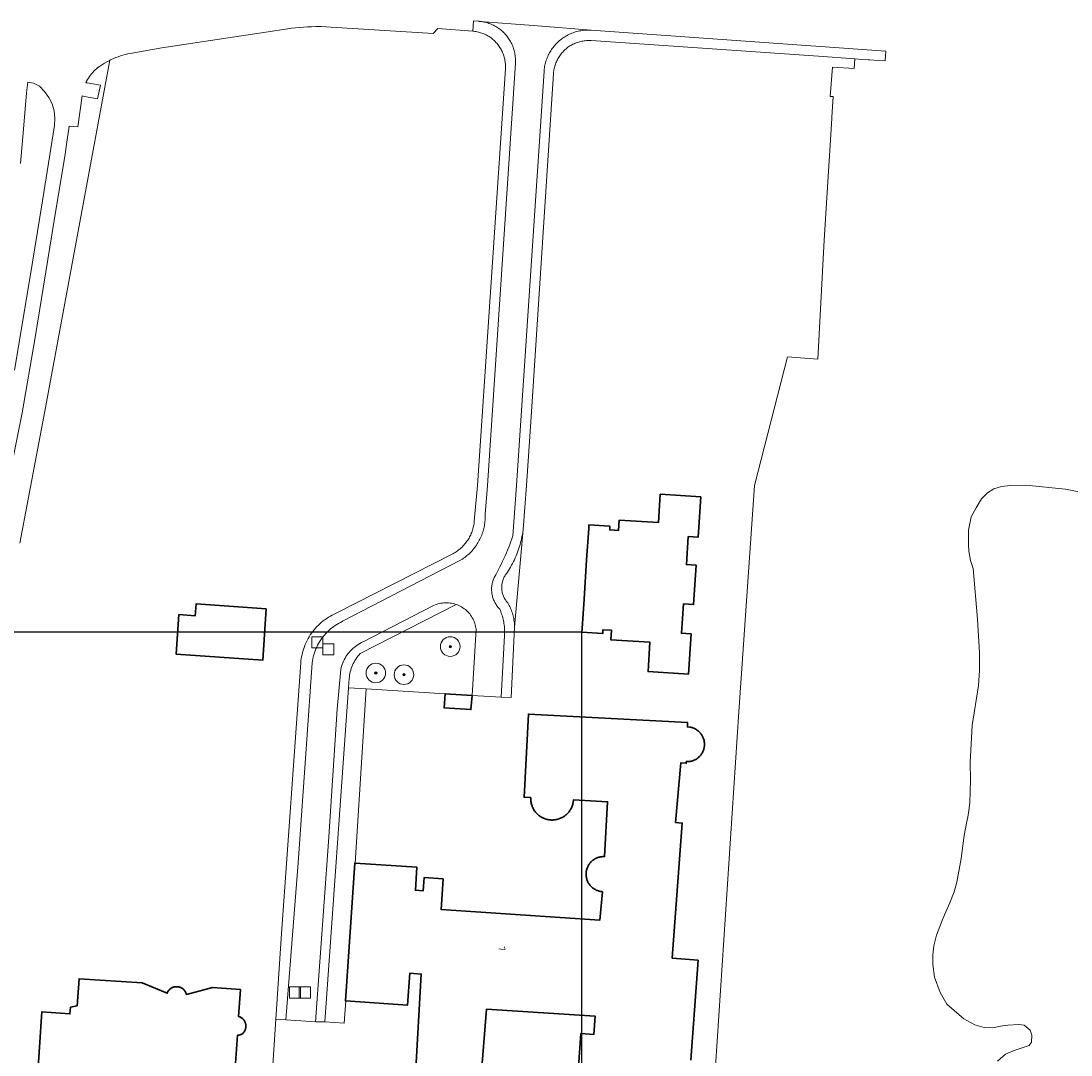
# Model space of a CAD drawing. Extents: x 154222 to 160093, y 456746 to 462495.
# Tile 35 of 254: x 157230 to 157444, y 461134 to 461345. Entities that reach past the tile are written whole.
import ezdxf
from ezdxf.enums import TextEntityAlignment as Align

# ---------------------------------------------------------------- set-up
doc = ezdxf.new("R2010")
doc.units = 0
doc.header["$LTSCALE"] = 0.75
doc.layers.get('0').update_dxf_attribs({"linetype": 'CONTINUOUS'})
doc.layers.get('DEFPOINTS').update_dxf_attribs({"linetype": 'CONTINUOUS'})
for name, color, linetype, lineweight in [('B-XX-GR-BEPLANTING_CULTUUR_BOSPLANTSOEN-GV', 252, 'CONTINUOUS', 18), ('B-XX-GR-BOOM-S', 252, 'CONTINUOUS', 25), ('B-XX-OG-BEBOUWING-GV', 6, 'CONTINUOUS', 35), ('B-XX-OG-BEBOUWING-T18', 1, 'CONTINUOUS', 18), ('B-XX-OG-TERREIN_CULTUURSCHEIDING-GV', 252, 'CONTINUOUS', 18), ('B-XX-OG-TERREIN_ERF-GV', 252, 'CONTINUOUS', 18), ('B-XX-RI-GWA_RIOOLPUT-S', 252, 'CONTINUOUS', 25), ('B-XX-VH-VERHARDING_ASFALT-GV', 252, 'CONTINUOUS', 18), ('B-XX-VH-VERHARDING_BETONSTRAATSTEEN-GV', 252, 'CONTINUOUS', 18), ('B-XX-VH-VERHARDING_TEGEL-GV', 252, 'CONTINUOUS', 18)]:
    doc.layers.add(name, color=color, linetype=linetype, lineweight=lineweight)
doc.styles.add('NLCS-ISO-M-T18', font='NLCS-ISO.ttf', dxfattribs={"height": 1.8})

# ---------------------------------------------------------------- blocks, each defined once
blk = doc.blocks.new('SRI-PUT_INSPECTIEPUT_RIOOLPUT-SO')
at = {"color": 0, "linetype": 'ByBlock', "lineweight": 18}
blk.add_lwpolyline([(-1.125, -1.125), (1.125, -1.125), (1.125, 1.125), (-1.125, 1.125)], close=True, dxfattribs=at)
blk = doc.blocks.new('SGR-BOOM_01-SO')
at = {"linetype": 'ByBlock', "lineweight": 18}
h = blk.add_hatch(color=0, dxfattribs=at)
h.dxf.hatch_style = 1
edge = h.paths.add_edge_path()
edge.add_arc((0, 0), 0.25, 0, 360)
at = {"color": 0, "linetype": 'ByBlock', "lineweight": 18}
for radius in [2, 0.25]:
    blk.add_circle((0, 0), radius, dxfattribs=at)

msp = doc.modelspace()

# ---------------------------------------------------------------- linework, layer by layer
at = {"layer": 'B-XX-GR-BEPLANTING_CULTUUR_BOSPLANTSOEN-GV'}
msp.add_lwpolyline([(157300.427, 461208.515), (157296.872, 461208.737), (157292.042, 461140.541), (157295.987, 461140.269), (157296.303, 461144.846), (157296.223, 461144.851), (157298.122, 461172.957), (157298.201, 461172.952)], close=True, dxfattribs=at)
at = {"layer": 'B-XX-OG-BEBOUWING-GV'}
for points in [[(157368.663, 461247.663), (157360.42, 461248.202), (157360.042, 461242.417), (157352.046, 461242.94), (157351.907, 461240.807), (157350.103, 461240.925), (157350.152, 461241.673), (157345.864, 461241.954), (157345.815, 461241.206), (157345.396, 461234.804), (157344.873, 461226.821), (157344.481, 461220.833), (157344.431, 461220.065), (157348.673, 461219.787), (157348.723, 461220.555), (157350.435, 461220.443), (157350.31, 461218.525), (157358.303, 461218.002), (157357.911, 461212.014), (157366.153, 461211.475), (157366.692, 461219.697), (157364.723, 461219.826), (157365.116, 461225.827), (157367.212, 461225.69), (157367.737, 461233.704), (157365.754, 461233.833), (157366.129, 461239.571), (157368.125, 461239.44)], [(157280.088, 461224.805), (157265.754, 461225.814), (157265.584, 461223.4), (157262.262, 461223.634), (157261.695, 461215.584), (157279.351, 461214.341)], [(157322.05, 461207.131), (157316.55, 461207.506), (157316.337, 461204.604), (157321.787, 461204.279)]]:
    msp.add_lwpolyline(points, close=True, dxfattribs=at)
for points in [[(157366.611, 461132.768), (157368.116, 461153.145), (157362.856, 461153.534), (157364.893, 461181.112), (157363.544, 461181.268), (157364.598, 461193.376), (157365.698, 461193.322), (157365.7, 461193.672), (157366.192, 461193.645), (157366.359, 461193.664), (157366.526, 461193.692), (157366.691, 461193.727), (157366.854, 461193.77), (157367.015, 461193.821), (157367.173, 461193.879), (157367.329, 461193.945), (157367.481, 461194.017), (157367.629, 461194.098), (157367.774, 461194.185), (157367.914, 461194.278), (157368.049, 461194.379), (157368.18, 461194.486), (157368.305, 461194.598), (157368.425, 461194.717), (157368.54, 461194.841), (157368.648, 461194.97), (157368.75, 461195.105), (157368.845, 461195.244), (157368.934, 461195.387), (157369.016, 461195.535), (157369.091, 461195.686), (157369.158, 461195.84), (157369.218, 461195.998), (157369.271, 461196.158), (157369.316, 461196.321), (157369.353, 461196.485), (157369.383, 461196.651), (157369.404, 461196.819), (157369.417, 461196.987), (157369.423, 461197.155), (157369.42, 461197.324), (157369.41, 461197.492), (157369.391, 461197.66), (157369.365, 461197.827), (157369.331, 461197.992), (157369.289, 461198.155), (157369.239, 461198.316), (157369.181, 461198.475), (157369.117, 461198.631), (157369.045, 461198.783), (157368.965, 461198.932), (157368.879, 461199.077), (157368.786, 461199.218), (157368.687, 461199.354), (157368.581, 461199.485), (157368.469, 461199.611), (157368.351, 461199.732), (157368.227, 461199.847), (157368.099, 461199.956), (157367.965, 461200.058), (157367.826, 461200.155), (157367.683, 461200.244), (157367.536, 461200.327), (157367.386, 461200.403), (157367.231, 461200.471), (157367.074, 461200.532), (157366.914, 461200.586), (157366.752, 461200.631), (157366.588, 461200.67), (157366.427, 461200.699), (157365.928, 461200.726), (157365.975, 461201.605), (157333.541, 461203.342), (157332.633, 461186.396), (157334.011, 461186.322), (157334.009, 461186.275), (157334.005, 461186.089), (157334.009, 461185.902), (157334.021, 461185.716), (157334.041, 461185.53), (157334.069, 461185.346), (157334.105, 461185.163), (157334.148, 461184.982), (157334.2, 461184.802), (157334.259, 461184.625), (157334.325, 461184.451), (157334.399, 461184.28), (157334.481, 461184.112), (157334.569, 461183.948), (157334.664, 461183.787), (157334.766, 461183.631), (157334.875, 461183.48), (157334.99, 461183.333), (157335.111, 461183.191), (157335.239, 461183.055), (157335.372, 461182.924), (157335.51, 461182.799), (157335.654, 461182.68), (157335.803, 461182.567), (157335.956, 461182.461), (157336.114, 461182.362), (157336.276, 461182.269), (157336.441, 461182.183), (157336.611, 461182.105), (157336.783, 461182.034), (157336.959, 461181.97), (157337.136, 461181.914), (157337.317, 461181.866), (157337.499, 461181.825), (157337.682, 461181.792), (157337.867, 461181.767), (157338.053, 461181.75), (157338.239, 461181.741), (157338.426, 461181.74), (157338.612, 461181.747), (157338.798, 461181.762), (157338.983, 461181.785), (157339.167, 461181.816), (157339.35, 461181.855), (157339.53, 461181.902), (157339.709, 461181.956), (157339.885, 461182.018), (157340.058, 461182.087), (157340.228, 461182.164), (157340.395, 461182.248), (157340.558, 461182.339), (157340.716, 461182.436), (157340.871, 461182.541), (157341.021, 461182.652), (157341.166, 461182.769), (157341.305, 461182.893), (157341.44, 461183.023), (157341.568, 461183.158), (157341.691, 461183.298), (157341.808, 461183.444), (157341.918, 461183.594), (157342.022, 461183.749), (157342.119, 461183.908), (157342.209, 461184.072), (157342.292, 461184.239), (157342.367, 461184.409), (157342.436, 461184.583), (157342.497, 461184.759), (157342.55, 461184.938), (157342.595, 461185.119), (157342.633, 461185.302), (157342.663, 461185.486), (157342.685, 461185.671), (157342.699, 461185.857), (157349.659, 461185.484), (157349.059, 461174.275), (157349.026, 461174.277), (157348.856, 461174.28), (157348.687, 461174.275), (157348.518, 461174.263), (157348.35, 461174.242), (157348.183, 461174.214), (157348.018, 461174.178), (157347.854, 461174.134), (157347.693, 461174.082), (157347.534, 461174.023), (157347.379, 461173.956), (157347.227, 461173.882), (157347.078, 461173.801), (157346.933, 461173.713), (157346.793, 461173.618), (157346.657, 461173.517), (157346.526, 461173.409), (157346.401, 461173.296), (157346.281, 461173.177), (157346.166, 461173.052), (157346.058, 461172.921), (157345.956, 461172.786), (157345.861, 461172.646), (157345.772, 461172.502), (157345.69, 461172.354), (157345.615, 461172.202), (157345.548, 461172.047), (157345.488, 461171.888), (157345.435, 461171.727), (157345.39, 461171.564), (157345.353, 461171.399), (157345.324, 461171.232), (157345.302, 461171.064), (157345.289, 461170.895), (157345.284, 461170.726), (157345.286, 461170.557), (157345.297, 461170.388), (157345.315, 461170.22), (157345.342, 461170.052), (157345.376, 461169.886), (157345.418, 461169.722), (157345.468, 461169.56), (157345.525, 461169.401), (157345.59, 461169.245), (157345.662, 461169.092), (157345.742, 461168.942), (157345.828, 461168.796), (157345.921, 461168.655), (157346.021, 461168.518), (157346.127, 461168.386), (157346.239, 461168.259), (157346.357, 461168.138), (157346.48, 461168.022), (157346.609, 461167.912), (157346.743, 461167.808), (157346.882, 461167.711), (157347.025, 461167.621), (157347.172, 461167.537), (157347.323, 461167.461), (157347.478, 461167.391), (157347.635, 461167.329), (157347.796, 461167.275), (157347.959, 461167.228), (157348.123, 461167.189), (157348.29, 461167.158), (157348.457, 461167.134), (157348.626, 461167.119), (157348.1, 461161.315), (157315.724, 461163.5), (157316.144, 461169.726), (157312.253, 461169.988), (157312.073, 461167.314), (157310.477, 461167.422), (157310.793, 461172.101), (157298.201, 461172.952), (157298.122, 461172.957), (157296.223, 461144.851), (157296.303, 461144.846), (157308.894, 461143.995), (157309.332, 461150.48), (157311.686, 461150.321), (157310.499, 461129.798)], [(157273.813, 461132.15), (157274.19, 461137.82), (157274.307, 461137.825), (157274.424, 461137.837), (157274.539, 461137.858), (157274.652, 461137.886), (157274.764, 461137.922), (157274.873, 461137.966), (157274.978, 461138.017), (157275.08, 461138.075), (157275.178, 461138.139), (157275.271, 461138.211), (157275.358, 461138.288), (157275.441, 461138.372), (157275.517, 461138.46), (157275.588, 461138.554), (157275.651, 461138.652), (157275.708, 461138.755), (157275.758, 461138.861), (157275.8, 461138.97), (157275.835, 461139.082), (157275.862, 461139.196), (157275.881, 461139.311), (157275.893, 461139.428), (157275.896, 461139.545), (157275.896, 461139.565), (157275.904, 461139.69), (157275.904, 461139.815), (157275.897, 461139.94), (157275.881, 461140.064), (157275.857, 461140.187), (157275.826, 461140.308), (157275.787, 461140.427), (157275.74, 461140.543), (157275.686, 461140.656), (157275.625, 461140.765), (157275.557, 461140.87), (157275.483, 461140.97), (157275.402, 461141.066), (157275.315, 461141.156), (157275.223, 461141.241), (157275.126, 461141.319), (157275.023, 461141.391), (157274.916, 461141.457), (157274.806, 461141.515), (157274.692, 461141.566), (157274.575, 461141.61), (157274.455, 461141.646), (157274.44, 461141.65), (157274.8, 461147.19), (157269.13, 461147.56), (157263.802, 461146.148), (157263.771, 461146.271), (157263.733, 461146.392), (157263.687, 461146.51), (157263.634, 461146.626), (157263.573, 461146.737), (157263.506, 461146.845), (157263.432, 461146.948), (157263.352, 461147.046), (157263.265, 461147.139), (157263.173, 461147.226), (157263.076, 461147.308), (157262.974, 461147.383), (157262.867, 461147.451), (157262.756, 461147.513), (157262.641, 461147.567), (157262.524, 461147.615), (157262.403, 461147.654), (157262.28, 461147.686), (157262.156, 461147.711), (157262.03, 461147.727), (157261.933, 461147.734), (157261.806, 461147.74), (157261.679, 461147.739), (157261.553, 461147.729), (157261.427, 461147.712), (157261.303, 461147.687), (157261.181, 461147.654), (157261.06, 461147.613), (157260.943, 461147.565), (157260.829, 461147.509), (157260.719, 461147.446), (157260.613, 461147.377), (157260.511, 461147.301), (157260.414, 461147.219), (157260.323, 461147.131), (157260.238, 461147.037), (157260.158, 461146.938), (157260.085, 461146.834), (157260.019, 461146.726), (157259.96, 461146.614), (157259.907, 461146.498), (157259.873, 461146.409), (157254.77, 461148.51), (157241.9, 461149.35), (157241.542, 461143.862), (157241.488, 461143.85), (157240.195, 461143.565), (157240.03, 461142.197), (157234.3, 461142.58), (157232.88, 461121.02)], [(157323.797, 461128.737), (157324.962, 461143.148), (157347.161, 461141.697), (157346.895, 461137.995), (157344.245, 461138.207), (157343.11, 461122.486)]]:
    msp.add_lwpolyline(points, dxfattribs=at)
at = {"layer": 'B-XX-OG-TERREIN_CULTUURSCHEIDING-GV'}
for points in [[(157229.799, 461238.189), (157234.942, 461265.158), (157248.171, 461336.714), (157248.013, 461336.637), (157247.565, 461336.398), (157247.124, 461336.145), (157246.691, 461335.878), (157246.267, 461335.598), (157246.045, 461335.448), (157245.753, 461335.234), (157245.471, 461335.007), (157245.199, 461334.767), (157244.938, 461334.517), (157244.689, 461334.255), (157244.451, 461333.981), (157244.225, 461333.698), (157244.013, 461333.405), (157243.813, 461333.104), (157243.627, 461332.793), (157243.455, 461332.475), (157243.299, 461332.154), (157243.554, 461332.108), (157246.253, 461331.621), (157245.673, 461328.841), (157243.042, 461329.348), (157242.572, 461329.439), (157241.677, 461323.166), (157239.925, 461323.275), (157239.365, 461319.535), (157239.077, 461317.59), (157236.83, 461304.06), (157232.939, 461280.14), (157230.314, 461264.781), (157227.929, 461252.872)], [(157228.723, 461273.535), (157231.843, 461292.188), (157234.483, 461308.085), (157236.893, 461323.417), (157236.984, 461324.905), (157236.82, 461326.388), (157236.406, 461327.82), (157235.754, 461329.161), (157234.883, 461330.372), (157233.819, 461331.416), (157232.588, 461332.03), (157231.459, 461332.245), (157231.199, 461330.056), (157230.638, 461323.518), (157229.938, 461315.675)]]:
    msp.add_lwpolyline(points, dxfattribs=at)
msp.add_lwpolyline([(157319.073, 461225.613), (157318.792, 461225.718), (157299.247, 461215.689), (157299.004, 461215.427), (157298.773, 461215.155), (157298.554, 461214.873), (157298.348, 461214.581), (157298.155, 461214.28), (157297.976, 461213.971), (157297.811, 461213.654), (157297.661, 461213.33), (157297.525, 461213), (157297.403, 461212.664), (157297.297, 461212.323), (157297.207, 461211.977), (157297.132, 461211.628), (157297.073, 461211.276), (157297.029, 461210.921), (157297.003, 461210.586), (157296.872, 461208.737), (157300.427, 461208.515), (157316.55, 461207.506), (157322.05, 461207.131), (157322.869, 461220.65), (157322.827, 461220.943), (157322.768, 461221.25), (157322.693, 461221.554), (157322.602, 461221.854), (157322.496, 461222.148), (157322.375, 461222.437), (157322.24, 461222.719), (157322.09, 461222.994), (157321.927, 461223.261), (157321.75, 461223.52), (157321.56, 461223.769), (157321.358, 461224.008), (157321.144, 461224.236), (157320.918, 461224.453), (157320.681, 461224.658), (157320.435, 461224.851), (157320.179, 461225.031), (157319.914, 461225.198), (157319.641, 461225.35), (157319.36, 461225.489)], close=True, dxfattribs=at)
at = {"layer": 'B-XX-OG-TERREIN_ERF-GV'}
for points in [[(157279.144, 461097.281), (157282.043, 461141.137), (157283.13, 461157.598), (157287.125, 461213.883), (157287.154, 461214.189), (157287.208, 461214.623), (157287.277, 461215.054), (157287.363, 461215.482), (157287.464, 461215.907), (157287.58, 461216.328), (157287.712, 461216.745), (157287.859, 461217.156), (157288.021, 461217.562), (157288.198, 461217.961), (157288.389, 461218.354), (157288.595, 461218.74), (157288.814, 461219.117), (157289.047, 461219.487), (157289.294, 461219.847), (157289.553, 461220.199), (157289.826, 461220.54), (157290.11, 461220.872), (157290.407, 461221.192), (157290.715, 461221.502), (157291.034, 461221.8), (157291.364, 461222.087), (157291.704, 461222.361), (157292.054, 461222.622), (157292.413, 461222.871), (157292.782, 461223.106), (157293.158, 461223.327), (157293.543, 461223.535), (157293.934, 461223.728), (157294.333, 461223.907), (157318.124, 461236.061), (157318.35, 461236.186), (157318.572, 461236.319), (157318.789, 461236.458), (157319.003, 461236.604), (157319.211, 461236.756), (157319.415, 461236.915), (157319.614, 461237.08), (157319.807, 461237.251), (157319.996, 461237.428), (157320.178, 461237.61), (157320.355, 461237.799), (157320.526, 461237.992), (157320.691, 461238.191), (157320.85, 461238.395), (157321.002, 461238.604), (157321.148, 461238.817), (157321.287, 461239.035), (157321.419, 461239.256), (157321.544, 461239.482), (157321.663, 461239.712), (157321.774, 461239.945), (157321.878, 461240.182), (157321.974, 461240.422), (157322.063, 461240.664), (157322.144, 461240.909), (157322.218, 461241.157), (157322.284, 461241.406), (157322.343, 461241.658), (157322.393, 461241.911), (157322.436, 461242.166), (157322.47, 461242.422), (157322.497, 461242.679), (157322.499, 461242.698), (157323.148, 461249.999), (157328.832, 461335.005), (157328.843, 461335.245), (157328.847, 461335.485), (157328.842, 461335.725), (157328.83, 461335.966), (157328.809, 461336.205), (157328.781, 461336.444), (157328.744, 461336.681), (157328.7, 461336.917), (157328.648, 461337.152), (157328.588, 461337.384), (157328.52, 461337.615), (157328.445, 461337.843), (157328.362, 461338.069), (157328.272, 461338.291), (157328.174, 461338.511), (157328.069, 461338.727), (157327.957, 461338.94), (157327.838, 461339.148), (157327.712, 461339.353), (157327.58, 461339.553), (157327.44, 461339.749), (157327.295, 461339.94), (157327.142, 461340.126), (157326.984, 461340.307), (157326.82, 461340.483), (157326.651, 461340.653), (157326.475, 461340.817), (157326.295, 461340.975), (157326.109, 461341.128), (157325.918, 461341.274), (157325.722, 461341.413), (157325.522, 461341.546), (157325.317, 461341.672), (157325.109, 461341.792), (157324.896, 461341.904), (157324.68, 461342.009), (157324.461, 461342.107), (157324.238, 461342.198), (157324.013, 461342.281), (157323.785, 461342.356), (157323.554, 461342.424), (157323.322, 461342.485), (157323.087, 461342.537), (157322.851, 461342.582), (157322.614, 461342.618), (157322.375, 461342.647), (157322.19, 461342.664), (157315.083, 461343.2), (157314.107, 461342.197), (157293.302, 461343.505), (157291.268, 461343.596), (157290.984, 461343.599), (157290.156, 461343.596), (157289.328, 461343.578), (157288.501, 461343.543), (157287.675, 461343.493), (157286.85, 461343.426), (157286.026, 461343.344), (157285.204, 461343.246), (157284.384, 461343.132), (157283.567, 461343.002), (157258.807, 461339.239), (157252.32, 461338.122), (157251.825, 461338.018), (157251.331, 461337.899), (157250.841, 461337.764), (157250.356, 461337.613), (157249.875, 461337.448), (157249.4, 461337.267), (157248.931, 461337.071), (157248.469, 461336.861), (157248.171, 461336.714), (157234.942, 461265.158), (157229.799, 461238.189)], [(157369.27, 461095.255), (157376.448, 461203.835), (157379.625, 461249.999), (157386.341, 461276.198), (157392.548, 461275.742), (157393.812, 461300.007), (157395.375, 461324.846), (157395.394, 461325.148), (157395.656, 461329.304), (157395.076, 461329.343), (157395.512, 461335.317), (157399.954, 461335.019), (157400.104, 461337.018), (157392.668, 461337.533), (157346.325, 461340.733), (157346.085, 461340.746), (157345.846, 461340.75), (157345.606, 461340.747), (157345.366, 461340.736), (157345.127, 461340.717), (157344.889, 461340.689), (157344.652, 461340.654), (157344.416, 461340.611), (157344.181, 461340.56), (157343.949, 461340.501), (157343.718, 461340.435), (157343.49, 461340.361), (157343.265, 461340.28), (157343.042, 461340.19), (157342.822, 461340.094), (157342.606, 461339.99), (157342.394, 461339.879), (157342.185, 461339.761), (157341.98, 461339.637), (157341.779, 461339.505), (157341.583, 461339.367), (157341.392, 461339.222), (157341.206, 461339.071), (157341.024, 461338.914), (157340.848, 461338.751), (157340.678, 461338.582), (157340.513, 461338.408), (157340.355, 461338.228), (157340.202, 461338.043), (157340.056, 461337.853), (157339.916, 461337.658), (157339.782, 461337.459), (157339.656, 461337.255), (157339.536, 461337.047), (157339.423, 461336.836), (157339.317, 461336.62), (157339.219, 461336.402), (157339.128, 461336.18), (157339.044, 461335.955), (157338.968, 461335.728), (157338.899, 461335.498), (157338.839, 461335.266), (157338.786, 461335.032), (157338.74, 461334.796), (157338.703, 461334.559), (157338.674, 461334.321), (157338.652, 461334.082), (157338.648, 461334.022), (157334.063, 461264.015), (157333.145, 461249.999), (157332.454, 461240.972), (157330.715, 461221.108), (157330, 461206.745), (157327.95, 461206.804), (157322.05, 461207.131), (157321.787, 461204.279), (157316.337, 461204.604), (157316.55, 461207.506), (157300.427, 461208.515), (157298.201, 461172.952), (157310.793, 461172.101), (157310.477, 461167.422), (157312.073, 461167.314), (157312.253, 461169.988), (157316.144, 461169.726), (157315.724, 461163.5), (157348.1, 461161.315), (157348.626, 461167.119), (157348.457, 461167.134), (157348.29, 461167.158), (157348.123, 461167.189), (157347.959, 461167.228), (157347.796, 461167.275), (157347.635, 461167.329), (157347.478, 461167.391), (157347.323, 461167.461), (157347.172, 461167.537), (157347.025, 461167.621), (157346.882, 461167.711), (157346.743, 461167.808), (157346.609, 461167.912), (157346.48, 461168.022), (157346.357, 461168.138), (157346.239, 461168.259), (157346.127, 461168.386), (157346.021, 461168.518), (157345.921, 461168.655), (157345.828, 461168.796), (157345.742, 461168.942), (157345.662, 461169.092), (157345.59, 461169.245), (157345.525, 461169.401), (157345.468, 461169.56), (157345.418, 461169.722), (157345.376, 461169.886), (157345.342, 461170.052), (157345.315, 461170.22), (157345.297, 461170.388), (157345.286, 461170.557), (157345.284, 461170.726), (157345.289, 461170.895), (157345.302, 461171.064), (157345.324, 461171.232), (157345.353, 461171.399), (157345.39, 461171.564), (157345.435, 461171.727), (157345.488, 461171.888), (157345.548, 461172.047), (157345.615, 461172.202), (157345.69, 461172.354), (157345.772, 461172.502), (157345.861, 461172.646), (157345.956, 461172.786), (157346.058, 461172.921), (157346.166, 461173.052), (157346.281, 461173.177), (157346.401, 461173.296), (157346.526, 461173.409), (157346.657, 461173.517), (157346.793, 461173.618), (157346.933, 461173.713), (157347.078, 461173.801), (157347.227, 461173.882), (157347.379, 461173.956), (157347.534, 461174.023), (157347.693, 461174.082), (157347.854, 461174.134), (157348.018, 461174.178), (157348.183, 461174.214), (157348.35, 461174.242), (157348.518, 461174.263), (157348.687, 461174.275), (157348.856, 461174.28), (157349.026, 461174.277), (157349.059, 461174.275), (157349.659, 461185.484), (157342.699, 461185.857), (157342.685, 461185.671), (157342.663, 461185.486), (157342.633, 461185.302), (157342.595, 461185.119), (157342.55, 461184.938), (157342.497, 461184.759), (157342.436, 461184.583), (157342.367, 461184.409), (157342.292, 461184.239), (157342.209, 461184.072), (157342.119, 461183.908), (157342.022, 461183.749), (157341.918, 461183.594), (157341.808, 461183.444), (157341.691, 461183.298), (157341.568, 461183.158), (157341.44, 461183.023), (157341.305, 461182.893), (157341.166, 461182.769), (157341.021, 461182.652), (157340.871, 461182.541), (157340.716, 461182.436), (157340.558, 461182.339), (157340.395, 461182.248), (157340.228, 461182.164), (157340.058, 461182.087), (157339.885, 461182.018), (157339.709, 461181.956), (157339.53, 461181.902), (157339.35, 461181.855), (157339.167, 461181.816), (157338.983, 461181.785), (157338.798, 461181.762), (157338.612, 461181.747), (157338.426, 461181.74), (157338.239, 461181.741), (157338.053, 461181.75), (157337.867, 461181.767), (157337.682, 461181.792), (157337.499, 461181.825), (157337.317, 461181.866), (157337.136, 461181.914), (157336.959, 461181.97), (157336.783, 461182.034), (157336.611, 461182.105), (157336.441, 461182.183), (157336.276, 461182.269), (157336.114, 461182.362), (157335.956, 461182.461), (157335.803, 461182.567), (157335.654, 461182.68), (157335.51, 461182.799), (157335.372, 461182.924), (157335.239, 461183.055), (157335.111, 461183.191), (157334.99, 461183.333), (157334.875, 461183.48), (157334.766, 461183.631), (157334.664, 461183.787), (157334.569, 461183.948), (157334.481, 461184.112), (157334.399, 461184.28), (157334.325, 461184.451), (157334.259, 461184.625), (157334.2, 461184.802), (157334.148, 461184.982), (157334.105, 461185.163), (157334.069, 461185.346), (157334.041, 461185.53), (157334.021, 461185.716), (157334.009, 461185.902), (157334.005, 461186.089), (157334.009, 461186.275), (157334.011, 461186.322), (157332.633, 461186.396), (157333.541, 461203.342), (157365.975, 461201.605), (157365.928, 461200.726), (157366.427, 461200.699), (157366.588, 461200.67), (157366.752, 461200.631), (157366.914, 461200.586), (157367.074, 461200.532), (157367.231, 461200.471), (157367.386, 461200.403), (157367.536, 461200.327), (157367.683, 461200.244), (157367.826, 461200.155), (157367.965, 461200.058), (157368.099, 461199.956), (157368.227, 461199.847), (157368.351, 461199.732), (157368.469, 461199.611), (157368.581, 461199.485), (157368.687, 461199.354), (157368.786, 461199.218), (157368.879, 461199.077), (157368.965, 461198.932), (157369.045, 461198.783), (157369.117, 461198.631), (157369.181, 461198.475), (157369.239, 461198.316), (157369.289, 461198.155), (157369.331, 461197.992), (157369.365, 461197.827), (157369.391, 461197.66), (157369.41, 461197.492), (157369.42, 461197.324), (157369.423, 461197.155), (157369.417, 461196.987), (157369.404, 461196.819), (157369.383, 461196.651), (157369.353, 461196.485), (157369.316, 461196.321), (157369.271, 461196.158), (157369.218, 461195.998), (157369.158, 461195.84), (157369.091, 461195.686), (157369.016, 461195.535), (157368.934, 461195.387), (157368.845, 461195.244), (157368.75, 461195.105), (157368.648, 461194.97), (157368.54, 461194.841), (157368.425, 461194.717), (157368.305, 461194.598), (157368.18, 461194.486), (157368.049, 461194.379), (157367.914, 461194.278), (157367.774, 461194.185), (157367.629, 461194.098), (157367.481, 461194.017), (157367.329, 461193.945), (157367.173, 461193.879), (157367.015, 461193.821), (157366.854, 461193.77), (157366.691, 461193.727), (157366.526, 461193.692), (157366.359, 461193.664), (157366.192, 461193.645), (157365.7, 461193.672), (157365.698, 461193.322), (157364.598, 461193.376), (157363.544, 461181.268), (157364.893, 461181.112), (157362.856, 461153.534), (157368.116, 461153.145), (157366.611, 461132.768)], [(157447.783, 461248.314), (157443.006, 461249.229), (157434.975, 461250.033), (157431.819, 461249.961), (157429.949, 461249.778), (157428.432, 461249.304), (157427.11, 461248.5), (157425.907, 461247.267), (157424.785, 461245.411), (157423.819, 461243.615), (157423.226, 461240.885), (157423.238, 461237.982), (157423.303, 461236.56), (157423.642, 461234.691), (157424.175, 461233.056), (157425.095, 461222.714), (157425.514, 461215.819), (157425.49, 461212.234), (157425.288, 461209.155), (157423.997, 461201.044), (157423.62, 461193.463), (157423.635, 461189.917), (157423.626, 461187.56), (157423.518, 461185.26), (157423.33, 461183.701), (157423.122, 461182.297), (157422.891, 461181.42), (157422.397, 461178.573), (157421.774, 461173.894), (157420.859, 461169.039), (157420.341, 461167.108), (157419.435, 461164.824), (157418.373, 461162.385), (157417.756, 461160.901), (157416.735, 461158.228), (157416.198, 461156.043), (157415.992, 461154.23), (157415.961, 461152.262), (157416.342, 461149.673), (157417.446, 461146.521), (157418.84, 461144.169), (157422.301, 461141.183), (157424.527, 461139.965), (157426.458, 461139.408), (157428.232, 461139.338), (157429.808, 461139.656), (157431.288, 461139.877), (157433.489, 461140.023), (157434.62, 461139.871), (157435.832, 461138.844), (157436.168, 461137.832), (157436.076, 461136.448), (157435.592, 461135.764), (157432.596, 461134.739), (157430.807, 461133.952), (157429.176, 461132.542)], [(157310.499, 461129.798), (157311.686, 461150.321), (157309.332, 461150.48), (157308.894, 461143.995), (157296.303, 461144.846), (157295.987, 461140.269), (157292.042, 461140.541), (157290.092, 461140.6), (157287.142, 461140.784), (157284.042, 461140.978), (157282.043, 461141.137), (157279.144, 461097.281)], [(157232.88, 461121.02), (157234.3, 461142.58), (157240.03, 461142.197), (157240.195, 461143.565), (157241.488, 461143.85), (157241.542, 461143.862), (157241.9, 461149.35), (157254.77, 461148.51), (157259.873, 461146.409), (157259.907, 461146.498), (157259.96, 461146.614), (157260.019, 461146.726), (157260.085, 461146.834), (157260.158, 461146.938), (157260.238, 461147.037), (157260.323, 461147.131), (157260.414, 461147.219), (157260.511, 461147.301), (157260.613, 461147.377), (157260.719, 461147.446), (157260.829, 461147.509), (157260.943, 461147.565), (157261.06, 461147.613), (157261.181, 461147.654), (157261.303, 461147.687), (157261.427, 461147.712), (157261.553, 461147.729), (157261.679, 461147.739), (157261.806, 461147.74), (157261.933, 461147.734), (157262.03, 461147.727), (157262.156, 461147.711), (157262.28, 461147.686), (157262.403, 461147.654), (157262.524, 461147.615), (157262.641, 461147.567), (157262.756, 461147.513), (157262.867, 461147.451), (157262.974, 461147.383), (157263.076, 461147.308), (157263.173, 461147.226), (157263.265, 461147.139), (157263.352, 461147.046), (157263.432, 461146.948), (157263.506, 461146.845), (157263.573, 461146.737), (157263.634, 461146.626), (157263.687, 461146.51), (157263.733, 461146.392), (157263.771, 461146.271), (157263.802, 461146.148), (157269.13, 461147.56), (157274.8, 461147.19), (157274.44, 461141.65), (157274.455, 461141.646), (157274.575, 461141.61), (157274.692, 461141.566), (157274.806, 461141.515), (157274.916, 461141.457), (157275.023, 461141.391), (157275.126, 461141.319), (157275.223, 461141.241), (157275.315, 461141.156), (157275.402, 461141.066), (157275.483, 461140.97), (157275.557, 461140.87), (157275.625, 461140.765), (157275.686, 461140.656), (157275.74, 461140.543), (157275.787, 461140.427), (157275.826, 461140.308), (157275.857, 461140.187), (157275.881, 461140.064), (157275.897, 461139.94), (157275.904, 461139.815), (157275.904, 461139.69), (157275.896, 461139.565), (157275.896, 461139.545), (157275.893, 461139.428), (157275.881, 461139.311), (157275.862, 461139.196), (157275.835, 461139.082), (157275.8, 461138.97), (157275.758, 461138.861), (157275.708, 461138.755), (157275.651, 461138.652), (157275.588, 461138.554), (157275.517, 461138.46), (157275.441, 461138.372), (157275.358, 461138.288), (157275.271, 461138.211), (157275.178, 461138.139), (157275.08, 461138.075), (157274.978, 461138.017), (157274.873, 461137.966), (157274.764, 461137.922), (157274.652, 461137.886), (157274.539, 461137.858), (157274.424, 461137.837), (157274.307, 461137.825), (157274.19, 461137.82), (157273.813, 461132.15)], [(157343.11, 461122.486), (157344.245, 461138.207), (157346.895, 461137.995), (157347.161, 461141.697), (157324.962, 461143.148), (157323.797, 461128.737)]]:
    msp.add_lwpolyline(points, dxfattribs=at)
for points in [[(157368.663, 461247.663), (157368.125, 461239.44), (157366.129, 461239.571), (157365.754, 461233.833), (157367.737, 461233.704), (157367.212, 461225.69), (157365.116, 461225.827), (157364.723, 461219.826), (157366.692, 461219.697), (157366.153, 461211.475), (157357.911, 461212.014), (157358.303, 461218.002), (157350.31, 461218.525), (157350.435, 461220.443), (157348.723, 461220.555), (157348.673, 461219.787), (157344.431, 461220.065), (157344.481, 461220.833), (157344.873, 461226.821), (157345.396, 461234.804), (157345.815, 461241.206), (157345.864, 461241.954), (157350.152, 461241.673), (157350.103, 461240.925), (157351.907, 461240.807), (157352.046, 461242.94), (157360.042, 461242.417), (157360.42, 461248.202)], [(157280.088, 461224.805), (157279.351, 461214.341), (157261.695, 461215.584), (157262.262, 461223.634), (157265.584, 461223.4), (157265.754, 461225.814)]]:
    msp.add_lwpolyline(points, close=True, dxfattribs=at)
at = {"layer": 'B-XX-VH-VERHARDING_ASFALT-GV'}
msp.add_lwpolyline([(157334.583, 461343.786), (157323.647, 461344.65), (157323.764, 461344.638), (157324.015, 461344.607), (157324.264, 461344.567), (157324.512, 461344.52), (157324.758, 461344.465), (157325.002, 461344.402), (157325.244, 461344.332), (157325.484, 461344.253), (157325.721, 461344.168), (157325.955, 461344.074), (157326.187, 461343.974), (157326.415, 461343.866), (157326.639, 461343.751), (157326.86, 461343.628), (157327.076, 461343.499), (157327.289, 461343.363), (157327.497, 461343.221), (157327.701, 461343.072), (157327.899, 461342.916), (157328.093, 461342.755), (157328.281, 461342.587), (157328.464, 461342.413), (157328.641, 461342.234), (157328.813, 461342.049), (157328.875, 461341.98), (157329.039, 461341.788), (157329.198, 461341.591), (157329.35, 461341.39), (157329.495, 461341.183), (157329.634, 461340.973), (157329.767, 461340.757), (157329.892, 461340.538), (157330.01, 461340.315), (157330.122, 461340.088), (157330.226, 461339.858), (157330.322, 461339.624), (157330.411, 461339.388), (157330.493, 461339.149), (157330.567, 461338.908), (157330.633, 461338.664), (157330.692, 461338.418), (157330.743, 461338.171), (157330.786, 461337.922), (157330.821, 461337.672), (157330.848, 461337.421), (157330.867, 461337.169), (157330.878, 461336.916), (157330.882, 461336.664), (157330.877, 461336.411), (157330.864, 461336.159), (157325.153, 461249.999), (157324.716, 461244.059), (157324.722, 461243.802), (157324.722, 461243.513), (157324.714, 461243.224), (157324.697, 461242.936), (157324.673, 461242.648), (157324.641, 461242.361), (157324.6, 461242.075), (157324.552, 461241.79), (157324.496, 461241.506), (157324.432, 461241.224), (157324.361, 461240.944), (157324.281, 461240.666), (157324.194, 461240.391), (157324.1, 461240.118), (157323.997, 461239.848), (157323.888, 461239.58), (157323.771, 461239.316), (157323.647, 461239.055), (157323.515, 461238.798), (157323.377, 461238.544), (157323.231, 461238.294), (157323.079, 461238.049), (157322.92, 461237.807), (157322.754, 461237.571), (157322.582, 461237.339), (157322.404, 461237.111), (157322.219, 461236.889), (157322.028, 461236.672), (157321.832, 461236.46), (157321.629, 461236.254), (157321.421, 461236.054), (157321.207, 461235.859), (157320.988, 461235.67), (157320.764, 461235.488), (157320.535, 461235.312), (157320.301, 461235.142), (157320.063, 461234.979), (157319.82, 461234.822), (157319.573, 461234.672), (157295.638, 461222.284), (157295.563, 461222.248), (157295.189, 461222.062), (157294.822, 461221.861), (157294.464, 461221.646), (157294.114, 461221.418), (157293.773, 461221.176), (157293.442, 461220.922), (157293.12, 461220.655), (157292.809, 461220.376), (157292.509, 461220.085), (157292.221, 461219.783), (157291.944, 461219.47), (157291.679, 461219.147), (157291.427, 461218.814), (157291.188, 461218.472), (157290.962, 461218.12), (157290.749, 461217.76), (157290.551, 461217.393), (157290.367, 461217.018), (157290.197, 461216.636), (157290.042, 461216.248), (157289.902, 461215.854), (157289.777, 461215.456), (157289.668, 461215.053), (157289.574, 461214.646), (157289.495, 461214.235), (157289.433, 461213.822), (157288.255, 461197.242), (157286.591, 461172.98), (157284.042, 461140.978), (157287.142, 461140.784), (157290.092, 461140.6), (157292.758, 461177.317), (157294.545, 461204.335), (157295.258, 461212.436), (157295.339, 461212.784), (157295.436, 461213.128), (157295.548, 461213.468), (157295.675, 461213.802), (157295.817, 461214.13), (157295.974, 461214.451), (157296.144, 461214.765), (157296.329, 461215.071), (157296.527, 461215.369), (157296.738, 461215.657), (157296.962, 461215.936), (157297.198, 461216.204), (157297.446, 461216.462), (157297.705, 461216.708), (157297.975, 461216.942), (157298.255, 461217.164), (157298.545, 461217.374), (157298.844, 461217.57), (157299.151, 461217.752), (157299.466, 461217.921), (157299.789, 461218.075), (157299.839, 461218.098), (157314.203, 461225.486), (157314.49, 461225.61), (157314.783, 461225.72), (157315.082, 461225.815), (157315.385, 461225.894), (157315.691, 461225.958), (157316.001, 461226.006), (157316.312, 461226.038), (157316.625, 461226.054), (157316.938, 461226.054), (157317.25, 461226.039), (157317.562, 461226.007), (157317.871, 461225.959), (157318.178, 461225.896), (157318.481, 461225.817), (157318.779, 461225.723), (157318.792, 461225.718), (157319.073, 461225.613), (157319.36, 461225.489), (157319.641, 461225.35), (157319.914, 461225.198), (157320.179, 461225.031), (157320.435, 461224.851), (157320.681, 461224.658), (157320.918, 461224.453), (157321.144, 461224.236), (157321.358, 461224.008), (157321.56, 461223.769), (157321.75, 461223.52), (157321.927, 461223.261), (157322.09, 461222.994), (157322.24, 461222.719), (157322.375, 461222.437), (157322.496, 461222.148), (157322.602, 461221.854), (157322.693, 461221.554), (157322.768, 461221.25), (157322.827, 461220.943), (157322.869, 461220.65), (157322.05, 461207.131), (157327.95, 461206.804), (157328.657, 461219.415), (157328.671, 461219.718), (157328.677, 461220.021), (157328.675, 461220.324), (157328.665, 461220.627), (157328.647, 461220.929), (157328.621, 461221.231), (157328.587, 461221.532), (157328.545, 461221.832), (157328.495, 461222.131), (157328.437, 461222.429), (157328.372, 461222.725), (157328.299, 461223.019), (157328.218, 461223.311), (157328.129, 461223.601), (157328.032, 461223.888), (157327.929, 461224.173), (157327.817, 461224.455), (157327.698, 461224.734), (157327.68, 461224.775), (157327.587, 461224.87), (157327.443, 461225.029), (157327.305, 461225.192), (157327.173, 461225.361), (157327.047, 461225.534), (157326.928, 461225.712), (157326.816, 461225.894), (157326.71, 461226.08), (157326.612, 461226.27), (157326.521, 461226.464), (157326.437, 461226.661), (157326.36, 461226.861), (157326.291, 461227.063), (157326.23, 461227.268), (157326.176, 461227.475), (157326.13, 461227.685), (157326.092, 461227.895), (157326.062, 461228.107), (157326.04, 461228.32), (157326.025, 461228.534), (157326.019, 461228.748), (157326.021, 461228.962), (157326.03, 461229.176), (157326.048, 461229.389), (157326.074, 461229.601), (157326.108, 461229.813), (157326.149, 461230.023), (157326.198, 461230.231), (157326.255, 461230.437), (157326.32, 461230.641), (157326.392, 461230.843), (157326.472, 461231.041), (157326.559, 461231.237), (157326.863, 461231.778), (157327.159, 461232.323), (157327.449, 461232.871), (157327.732, 461233.423), (157328.007, 461233.979), (157328.275, 461234.538), (157328.536, 461235.101), (157328.79, 461235.667), (157329.037, 461236.236), (157329.276, 461236.808), (157329.507, 461237.383), (157329.732, 461237.962), (157329.948, 461238.543), (157330.158, 461239.127), (157330.348, 461239.68), (157331.064, 461249.999), (157336.718, 461334.489), (157336.73, 461334.643), (157336.757, 461334.91), (157336.791, 461335.176), (157336.834, 461335.441), (157336.885, 461335.705), (157336.943, 461335.967), (157337.009, 461336.227), (157337.083, 461336.485), (157337.165, 461336.741), (157337.254, 461336.995), (157337.35, 461337.245), (157337.455, 461337.492), (157337.566, 461337.737), (157337.685, 461337.978), (157337.81, 461338.215), (157337.943, 461338.448), (157338.083, 461338.677), (157338.229, 461338.902), (157338.382, 461339.123), (157338.542, 461339.339), (157338.707, 461339.55), (157338.88, 461339.756), (157339.058, 461339.957), (157339.242, 461340.152), (157339.432, 461340.342), (157339.627, 461340.526), (157339.828, 461340.704), (157340.034, 461340.876), (157340.245, 461341.042), (157340.461, 461341.202), (157340.503, 461341.232), (157340.725, 461341.384), (157340.95, 461341.529), (157341.18, 461341.667), (157341.414, 461341.799), (157341.652, 461341.923), (157341.894, 461342.04), (157342.138, 461342.15), (157342.386, 461342.253), (157342.637, 461342.348), (157342.891, 461342.436), (157343.147, 461342.516), (157343.405, 461342.588), (157343.666, 461342.653), (157343.928, 461342.71), (157344.192, 461342.759), (157344.457, 461342.8), (157344.723, 461342.833), (157344.99, 461342.859), (157345.258, 461342.876), (157345.526, 461342.885), (157345.795, 461342.886), (157346.063, 461342.88), (157346.331, 461342.865)], close=True, dxfattribs=at)
at = {"layer": 'B-XX-VH-VERHARDING_BETONSTRAATSTEEN-GV'}
msp.add_lwpolyline([(157317.25, 461226.039), (157316.938, 461226.054), (157316.625, 461226.054), (157316.312, 461226.038), (157316.001, 461226.006), (157315.691, 461225.958), (157315.385, 461225.894), (157315.082, 461225.815), (157314.783, 461225.72), (157314.49, 461225.61), (157314.203, 461225.486), (157299.839, 461218.098), (157299.789, 461218.075), (157299.466, 461217.921), (157299.151, 461217.752), (157298.844, 461217.57), (157298.545, 461217.374), (157298.255, 461217.164), (157297.975, 461216.942), (157297.705, 461216.708), (157297.446, 461216.462), (157297.198, 461216.204), (157296.962, 461215.936), (157296.738, 461215.657), (157296.527, 461215.369), (157296.329, 461215.071), (157296.144, 461214.765), (157295.974, 461214.451), (157295.817, 461214.13), (157295.675, 461213.802), (157295.548, 461213.468), (157295.436, 461213.128), (157295.339, 461212.784), (157295.258, 461212.436), (157294.545, 461204.335), (157292.758, 461177.317), (157290.092, 461140.6), (157292.042, 461140.541), (157296.872, 461208.737), (157297.003, 461210.586), (157297.029, 461210.921), (157297.073, 461211.276), (157297.132, 461211.628), (157297.207, 461211.977), (157297.297, 461212.323), (157297.403, 461212.664), (157297.525, 461213), (157297.661, 461213.33), (157297.811, 461213.654), (157297.976, 461213.971), (157298.155, 461214.28), (157298.348, 461214.581), (157298.554, 461214.873), (157298.773, 461215.155), (157299.004, 461215.427), (157299.247, 461215.689), (157318.792, 461225.718), (157318.779, 461225.723), (157318.481, 461225.817), (157318.178, 461225.896), (157317.871, 461225.959), (157317.562, 461226.007)], close=True, dxfattribs=at)
at = {"layer": 'B-XX-VH-VERHARDING_TEGEL-GV'}
for points in [[(157323.407, 461344.669), (157322.332, 461344.739), (157322.19, 461342.664), (157322.375, 461342.647), (157322.614, 461342.618), (157322.851, 461342.582), (157323.087, 461342.537), (157323.322, 461342.485), (157323.554, 461342.424), (157323.785, 461342.356), (157324.013, 461342.281), (157324.238, 461342.198), (157324.461, 461342.107), (157324.68, 461342.009), (157324.896, 461341.904), (157325.109, 461341.792), (157325.317, 461341.672), (157325.522, 461341.546), (157325.722, 461341.413), (157325.918, 461341.274), (157326.109, 461341.128), (157326.295, 461340.975), (157326.475, 461340.817), (157326.651, 461340.653), (157326.82, 461340.483), (157326.984, 461340.307), (157327.142, 461340.126), (157327.295, 461339.94), (157327.44, 461339.749), (157327.58, 461339.553), (157327.712, 461339.353), (157327.838, 461339.148), (157327.957, 461338.94), (157328.069, 461338.727), (157328.174, 461338.511), (157328.272, 461338.291), (157328.362, 461338.069), (157328.445, 461337.843), (157328.52, 461337.615), (157328.588, 461337.384), (157328.648, 461337.152), (157328.7, 461336.917), (157328.744, 461336.681), (157328.781, 461336.444), (157328.809, 461336.205), (157328.83, 461335.966), (157328.842, 461335.725), (157328.847, 461335.485), (157328.843, 461335.245), (157328.832, 461335.005), (157323.148, 461249.999), (157322.499, 461242.698), (157322.497, 461242.679), (157322.47, 461242.422), (157322.436, 461242.166), (157322.393, 461241.911), (157322.343, 461241.658), (157322.284, 461241.406), (157322.218, 461241.157), (157322.144, 461240.909), (157322.063, 461240.664), (157321.974, 461240.422), (157321.878, 461240.182), (157321.774, 461239.945), (157321.663, 461239.712), (157321.544, 461239.482), (157321.419, 461239.256), (157321.287, 461239.035), (157321.148, 461238.817), (157321.002, 461238.604), (157320.85, 461238.395), (157320.691, 461238.191), (157320.526, 461237.992), (157320.355, 461237.799), (157320.178, 461237.61), (157319.996, 461237.428), (157319.807, 461237.251), (157319.614, 461237.08), (157319.415, 461236.915), (157319.211, 461236.756), (157319.003, 461236.604), (157318.789, 461236.458), (157318.572, 461236.319), (157318.35, 461236.186), (157318.124, 461236.061), (157294.333, 461223.907), (157293.934, 461223.728), (157293.543, 461223.535), (157293.158, 461223.327), (157292.782, 461223.106), (157292.413, 461222.871), (157292.054, 461222.622), (157291.704, 461222.361), (157291.364, 461222.087), (157291.034, 461221.8), (157290.715, 461221.502), (157290.407, 461221.192), (157290.11, 461220.872), (157289.826, 461220.54), (157289.553, 461220.199), (157289.294, 461219.847), (157289.047, 461219.487), (157288.814, 461219.117), (157288.595, 461218.74), (157288.389, 461218.354), (157288.198, 461217.961), (157288.021, 461217.562), (157287.859, 461217.156), (157287.712, 461216.745), (157287.58, 461216.328), (157287.464, 461215.907), (157287.363, 461215.482), (157287.277, 461215.054), (157287.208, 461214.623), (157287.154, 461214.189), (157287.125, 461213.883), (157283.13, 461157.598), (157282.043, 461141.137), (157284.042, 461140.978), (157286.591, 461172.98), (157288.255, 461197.242), (157289.433, 461213.822), (157289.495, 461214.235), (157289.574, 461214.646), (157289.668, 461215.053), (157289.777, 461215.456), (157289.902, 461215.854), (157290.042, 461216.248), (157290.197, 461216.636), (157290.367, 461217.018), (157290.551, 461217.393), (157290.749, 461217.76), (157290.962, 461218.12), (157291.188, 461218.472), (157291.427, 461218.814), (157291.679, 461219.147), (157291.944, 461219.47), (157292.221, 461219.783), (157292.509, 461220.085), (157292.809, 461220.376), (157293.12, 461220.655), (157293.442, 461220.922), (157293.773, 461221.176), (157294.114, 461221.418), (157294.464, 461221.646), (157294.822, 461221.861), (157295.189, 461222.062), (157295.563, 461222.248), (157295.638, 461222.284), (157319.573, 461234.672), (157319.82, 461234.822), (157320.063, 461234.979), (157320.301, 461235.142), (157320.535, 461235.312), (157320.764, 461235.488), (157320.988, 461235.67), (157321.207, 461235.859), (157321.421, 461236.054), (157321.629, 461236.254), (157321.832, 461236.46), (157322.028, 461236.672), (157322.219, 461236.889), (157322.404, 461237.111), (157322.582, 461237.339), (157322.754, 461237.571), (157322.92, 461237.807), (157323.079, 461238.049), (157323.231, 461238.294), (157323.377, 461238.544), (157323.515, 461238.798), (157323.647, 461239.055), (157323.771, 461239.316), (157323.888, 461239.58), (157323.997, 461239.848), (157324.1, 461240.118), (157324.194, 461240.391), (157324.281, 461240.666), (157324.361, 461240.944), (157324.432, 461241.224), (157324.496, 461241.506), (157324.552, 461241.79), (157324.6, 461242.075), (157324.641, 461242.361), (157324.673, 461242.648), (157324.697, 461242.936), (157324.714, 461243.224), (157324.722, 461243.513), (157324.722, 461243.802), (157324.716, 461244.059), (157325.153, 461249.999), (157330.864, 461336.159), (157330.877, 461336.411), (157330.882, 461336.664), (157330.878, 461336.916), (157330.867, 461337.169), (157330.848, 461337.421), (157330.821, 461337.672), (157330.786, 461337.922), (157330.743, 461338.171), (157330.692, 461338.418), (157330.633, 461338.664), (157330.567, 461338.908), (157330.493, 461339.149), (157330.411, 461339.388), (157330.322, 461339.624), (157330.226, 461339.858), (157330.122, 461340.088), (157330.01, 461340.315), (157329.892, 461340.538), (157329.767, 461340.757), (157329.634, 461340.973), (157329.495, 461341.183), (157329.35, 461341.39), (157329.198, 461341.591), (157329.039, 461341.788), (157328.875, 461341.98), (157328.813, 461342.049), (157328.641, 461342.234), (157328.464, 461342.413), (157328.281, 461342.587), (157328.093, 461342.755), (157327.899, 461342.916), (157327.701, 461343.072), (157327.497, 461343.221), (157327.289, 461343.363), (157327.076, 461343.499), (157326.86, 461343.628), (157326.639, 461343.751), (157326.415, 461343.866), (157326.187, 461343.974), (157325.955, 461344.074), (157325.721, 461344.168), (157325.484, 461344.253), (157325.244, 461344.332), (157325.002, 461344.402), (157324.758, 461344.465), (157324.512, 461344.52), (157324.264, 461344.567), (157324.015, 461344.607), (157323.764, 461344.638), (157323.647, 461344.65), (157323.513, 461344.661)], [(157346.063, 461342.88), (157345.795, 461342.886), (157345.526, 461342.885), (157345.258, 461342.876), (157344.99, 461342.859), (157344.723, 461342.833), (157344.457, 461342.8), (157344.192, 461342.759), (157343.928, 461342.71), (157343.666, 461342.653), (157343.405, 461342.588), (157343.147, 461342.516), (157342.891, 461342.436), (157342.637, 461342.348), (157342.386, 461342.253), (157342.138, 461342.15), (157341.894, 461342.04), (157341.652, 461341.923), (157341.414, 461341.799), (157341.18, 461341.667), (157340.95, 461341.529), (157340.725, 461341.384), (157340.503, 461341.232), (157340.461, 461341.202), (157340.245, 461341.042), (157340.034, 461340.876), (157339.828, 461340.704), (157339.627, 461340.526), (157339.432, 461340.342), (157339.242, 461340.152), (157339.058, 461339.957), (157338.88, 461339.756), (157338.707, 461339.55), (157338.542, 461339.339), (157338.382, 461339.123), (157338.229, 461338.902), (157338.083, 461338.677), (157337.943, 461338.448), (157337.81, 461338.215), (157337.685, 461337.978), (157337.566, 461337.737), (157337.455, 461337.492), (157337.35, 461337.245), (157337.254, 461336.995), (157337.165, 461336.741), (157337.083, 461336.485), (157337.009, 461336.227), (157336.943, 461335.967), (157336.885, 461335.705), (157336.834, 461335.441), (157336.791, 461335.176), (157336.757, 461334.91), (157336.73, 461334.643), (157336.718, 461334.489), (157331.064, 461249.999), (157330.348, 461239.68), (157330.158, 461239.127), (157329.948, 461238.543), (157329.732, 461237.962), (157329.507, 461237.383), (157329.276, 461236.808), (157329.037, 461236.236), (157328.79, 461235.667), (157328.536, 461235.101), (157328.275, 461234.538), (157328.007, 461233.979), (157327.732, 461233.423), (157327.449, 461232.871), (157327.159, 461232.323), (157326.863, 461231.778), (157326.559, 461231.237), (157326.472, 461231.041), (157326.392, 461230.843), (157326.32, 461230.641), (157326.255, 461230.437), (157326.198, 461230.231), (157326.149, 461230.023), (157326.108, 461229.813), (157326.074, 461229.601), (157326.048, 461229.389), (157326.03, 461229.176), (157326.021, 461228.962), (157326.019, 461228.748), (157326.025, 461228.534), (157326.04, 461228.32), (157326.062, 461228.107), (157326.092, 461227.895), (157326.13, 461227.685), (157326.176, 461227.475), (157326.23, 461227.268), (157326.291, 461227.063), (157326.36, 461226.861), (157326.437, 461226.661), (157326.521, 461226.464), (157326.612, 461226.27), (157326.71, 461226.08), (157326.816, 461225.894), (157326.928, 461225.712), (157327.047, 461225.534), (157327.173, 461225.361), (157327.305, 461225.192), (157327.443, 461225.029), (157327.587, 461224.87), (157327.68, 461224.775), (157327.698, 461224.734), (157327.817, 461224.455), (157327.929, 461224.173), (157328.032, 461223.888), (157328.129, 461223.601), (157328.218, 461223.311), (157328.299, 461223.019), (157328.372, 461222.725), (157328.437, 461222.429), (157328.495, 461222.131), (157328.545, 461221.832), (157328.587, 461221.532), (157328.621, 461221.231), (157328.647, 461220.929), (157328.665, 461220.627), (157328.675, 461220.324), (157328.677, 461220.021), (157328.671, 461219.718), (157328.657, 461219.415), (157327.95, 461206.804), (157330, 461206.745), (157330.715, 461221.108), (157330.704, 461221.395), (157330.685, 461221.682), (157330.659, 461221.968), (157330.624, 461222.253), (157330.581, 461222.537), (157330.53, 461222.819), (157330.472, 461223.101), (157330.406, 461223.38), (157330.332, 461223.658), (157330.25, 461223.933), (157330.161, 461224.206), (157330.064, 461224.476), (157329.96, 461224.744), (157329.848, 461225.008), (157329.729, 461225.27), (157329.602, 461225.528), (157329.469, 461225.782), (157329.336, 461226.019), (157329.257, 461226.106), (157329.132, 461226.253), (157329.013, 461226.405), (157328.901, 461226.562), (157328.795, 461226.723), (157328.697, 461226.889), (157328.605, 461227.058), (157328.52, 461227.231), (157328.443, 461227.408), (157328.373, 461227.587), (157328.31, 461227.77), (157328.255, 461227.955), (157328.208, 461228.141), (157328.168, 461228.33), (157328.137, 461228.52), (157328.113, 461228.712), (157328.097, 461228.904), (157328.09, 461229.096), (157328.09, 461229.289), (157328.098, 461229.482), (157328.114, 461229.674), (157328.139, 461229.865), (157328.171, 461230.055), (157328.211, 461230.244), (157328.258, 461230.43), (157328.314, 461230.615), (157328.377, 461230.797), (157328.448, 461230.977), (157328.525, 461231.153), (157328.611, 461231.326), (157328.703, 461231.495), (157328.802, 461231.66), (157328.908, 461231.821), (157329.021, 461231.978), (157329.14, 461232.129), (157329.265, 461232.276), (157329.485, 461232.63), (157329.699, 461232.988), (157329.905, 461233.35), (157330.105, 461233.717), (157330.297, 461234.087), (157330.483, 461234.46), (157330.661, 461234.837), (157330.832, 461235.218), (157330.995, 461235.601), (157331.152, 461235.988), (157331.3, 461236.377), (157331.442, 461236.77), (157331.575, 461237.165), (157331.701, 461237.562), (157331.82, 461237.962), (157331.931, 461238.364), (157332.034, 461238.768), (157332.129, 461239.174), (157332.216, 461239.582), (157332.296, 461239.991), (157332.368, 461240.402), (157332.432, 461240.814), (157332.454, 461240.972), (157333.145, 461249.999), (157334.063, 461264.015), (157338.648, 461334.022), (157338.652, 461334.082), (157338.674, 461334.321), (157338.703, 461334.559), (157338.74, 461334.796), (157338.786, 461335.032), (157338.839, 461335.266), (157338.899, 461335.498), (157338.968, 461335.728), (157339.044, 461335.955), (157339.128, 461336.18), (157339.219, 461336.402), (157339.317, 461336.62), (157339.423, 461336.836), (157339.536, 461337.047), (157339.656, 461337.255), (157339.782, 461337.459), (157339.916, 461337.658), (157340.056, 461337.853), (157340.202, 461338.043), (157340.355, 461338.228), (157340.513, 461338.408), (157340.678, 461338.582), (157340.848, 461338.751), (157341.024, 461338.914), (157341.206, 461339.071), (157341.392, 461339.222), (157341.583, 461339.367), (157341.779, 461339.505), (157341.98, 461339.637), (157342.185, 461339.761), (157342.394, 461339.879), (157342.606, 461339.99), (157342.822, 461340.094), (157343.042, 461340.19), (157343.265, 461340.28), (157343.49, 461340.361), (157343.718, 461340.435), (157343.949, 461340.501), (157344.181, 461340.56), (157344.416, 461340.611), (157344.652, 461340.654), (157344.889, 461340.689), (157345.127, 461340.717), (157345.366, 461340.736), (157345.606, 461340.747), (157345.846, 461340.75), (157346.085, 461340.746), (157346.325, 461340.733), (157392.668, 461337.533), (157400.104, 461337.018), (157400.826, 461336.968), (157402.83, 461336.829), (157403.078, 461336.812), (157404.794, 461336.693), (157406.238, 461336.593), (157406.373, 461338.614), (157346.331, 461342.865)]]:
    msp.add_lwpolyline(points, close=True, dxfattribs=at)
at = {"layer": 'DEFPOINTS'}
msp.add_lwpolyline([(156719.928, 460869.464), (157344.431, 460869.464), (157344.431, 461220.065), (156719.928, 461220.065)], close=True, dxfattribs=at)

# ---------------------------------------------------------------- block references
at = {"layer": 'B-XX-GR-BOOM-S'}
for p in [(157317.585, 461217.12), (157302.419, 461211.727), (157308.148, 461211.39)]:
    msp.add_blockref('SGR-BOOM_01-SO', p, dxfattribs=at)
at = {"layer": 'B-XX-RI-GWA_RIOOLPUT-S'}
for p in [(157290.479, 461217.985), (157292.718, 461216.584), (157285.923, 461146.556), (157287.942, 461146.554)]:
    msp.add_blockref('SRI-PUT_INSPECTIEPUT_RIOOLPUT-SO', p, dxfattribs=at)

# ---------------------------------------------------------------- texts
at = {"layer": 'B-XX-OG-BEBOUWING-T18', "style": 'NLCS-ISO-M-T18'}
msp.add_text('7', height=1.35, rotation=274.5, dxfattribs=at).set_placement((157328.116, 461155.491), align=Align.MIDDLE_CENTER)

doc.saveas('drawing.dxf')
